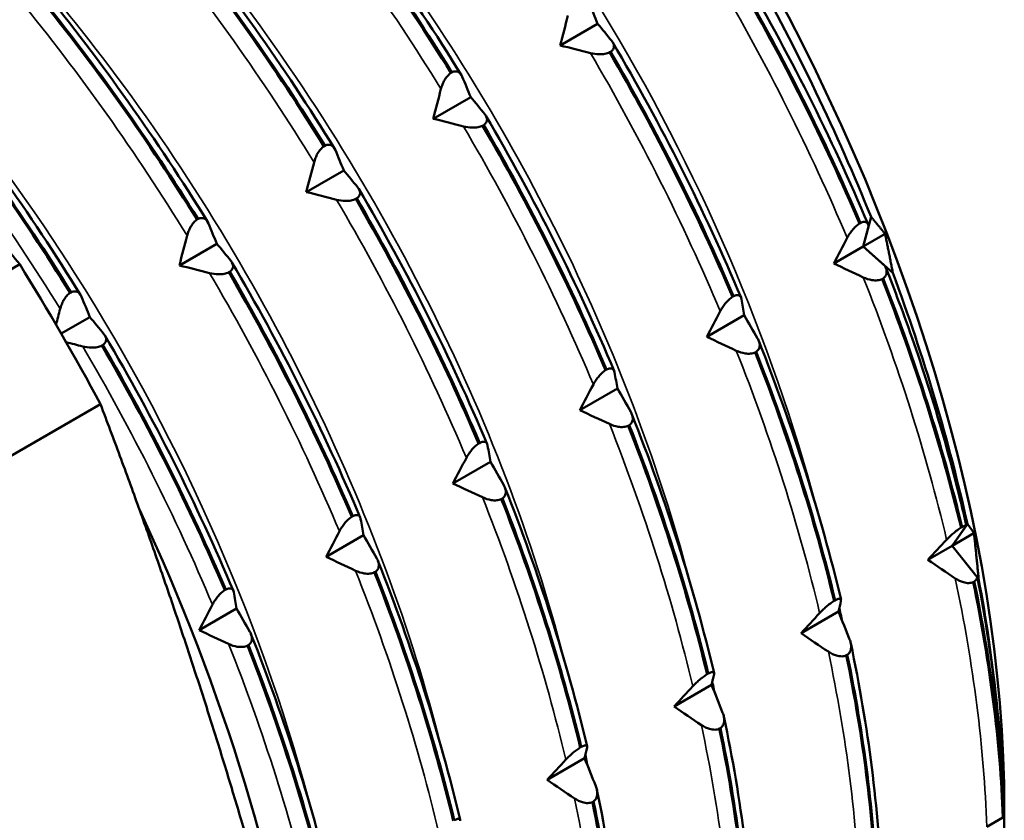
# Model space of a CAD drawing. Header units: millimetres. Extents: x 65 to 370, y 57 to 247.
# Tile 22 of 24: x 357 to 370, y 130 to 140. Entities that reach past the tile are written whole.
import ezdxf

# ---------------------------------------------------------------- set-up
doc = ezdxf.new("R2010")
doc.units = ezdxf.units.MM
doc.layers.add('Видимые тонкие (ГОСТ)', color=7, linetype='Continuous', lineweight=35)
doc.layers.add('Видимый контур (ГОСТ)', color=7, linetype='Continuous', lineweight=50)

msp = doc.modelspace()

# ---------------------------------------------------------------- linework, layer by layer
at = {"layer": 'Видимые тонкие (ГОСТ)'}
for points, knots in [([(367.265, 134.021), (366.719, 136.156), (365.789, 138.375), (364.557, 140.431), (363.456, 142.268), (362.118, 143.966), (360.666, 145.385)], [6.5831463, 6.5831463, 6.5831463, 6.5831463, 7.0623834, 7.0623834, 7.0623834, 7.4905108, 7.4905108, 7.4905108, 7.4905108]), ([(365.629, 133.078), (365.283, 134.442), (364.781, 135.841), (364.137, 137.21), (362.874, 139.896), (361.07, 142.453), (359.034, 144.445)], [12.8663316, 12.8663316, 12.8663316, 12.8663316, 13.1726875, 13.1726875, 13.1726875, 13.7736961, 13.7736961, 13.7736961, 13.7736961]), ([(363.997, 132.134), (363.804, 132.898), (363.562, 133.672), (363.272, 134.446), (362.118, 137.523), (360.211, 140.579), (357.95, 142.946), (357.768, 143.136), (357.585, 143.321), (357.4, 143.501)], [19.1495169, 19.1495169, 19.1495169, 19.1495169, 19.3210005, 19.3210005, 19.3210005, 20.002278, 20.002278, 20.002278, 20.0568814, 20.0568814, 20.0568814, 20.0568814]), ([(362.366, 131.189), (362.358, 131.218), (362.351, 131.246), (362.344, 131.274), (361.562, 134.299), (359.978, 137.483), (357.922, 140.135), (357.246, 141.006), (356.52, 141.818), (355.764, 142.554)], [25.4327023, 25.4327023, 25.4327023, 25.4327023, 25.4390582, 25.4390582, 25.4390582, 26.1172158, 26.1172158, 26.1172158, 26.3400667, 26.3400667, 26.3400667, 26.3400667]), ([(360.729, 130.246), (360.131, 132.581), (359.071, 135.017), (357.665, 137.231), (356.637, 138.849), (355.428, 140.341), (354.129, 141.61)], [31.7158876, 31.7158876, 31.7158876, 31.7158876, 32.2400501, 32.2400501, 32.2400501, 32.623252, 32.623252, 32.623252, 32.623252])]:
    msp.add_open_spline(points, degree=3, knots=knots, dxfattribs=at)
for points in [[(362.377, 139.605), (361.721, 140.671), (360.995, 141.693), (360.217, 142.645)], [(360.743, 138.661), (360.087, 139.727), (359.361, 140.749), (358.583, 141.702)], [(367.607, 137.688), (367.132, 138.815), (366.57, 139.932), (365.936, 141.011)], [(359.108, 137.718), (358.453, 138.783), (357.726, 139.806), (356.948, 140.758)], [(365.973, 136.744), (365.498, 137.872), (364.936, 138.989), (364.302, 140.067)], [(357.474, 136.774), (356.818, 137.84), (356.092, 138.862), (355.314, 139.814)], [(364.339, 135.801), (363.863, 136.928), (363.302, 138.045), (362.667, 139.123)], [(362.704, 134.857), (362.229, 135.984), (361.667, 137.102), (361.033, 138.18)], [(361.07, 133.913), (360.595, 135.041), (360.033, 136.158), (359.398, 137.236)], [(368.888, 133.805), (368.624, 134.916), (368.264, 136.051), (367.815, 137.181)], [(359.435, 132.97), (358.96, 134.097), (358.398, 135.214), (357.764, 136.292)], [(367.253, 132.861), (366.99, 133.972), (366.629, 135.108), (366.18, 136.237)], [(365.619, 131.918), (365.356, 133.029), (364.995, 134.164), (364.546, 135.294)], [(363.984, 130.974), (363.721, 132.085), (363.361, 133.22), (362.912, 134.35)], [(362.35, 130.03), (362.087, 131.142), (361.726, 132.277), (361.277, 133.406)], [(369.404, 130.11), (369.369, 131.129), (369.233, 132.204), (368.999, 133.307)], [(367.546, 132.753), (367.534, 132.817), (367.521, 132.882), (367.508, 132.947)], [(360.716, 129.087), (360.452, 130.198), (360.092, 131.333), (359.643, 132.463)], [(367.77, 129.167), (367.735, 130.185), (367.599, 131.26), (367.365, 132.364)], [(365.907, 131.81), (365.895, 131.875), (365.883, 131.94), (365.87, 132.004)], [(366.135, 128.223), (366.101, 129.242), (365.965, 130.317), (365.73, 131.42)], [(364.273, 130.868), (364.261, 130.932), (364.249, 130.997), (364.236, 131.061)], [(364.501, 127.279), (364.466, 128.298), (364.33, 129.373), (364.096, 130.476)]]:
    msp.add_open_spline(points, degree=3, dxfattribs=at)
at = {"layer": 'Видимый контур (ГОСТ)'}
for p, q in [((364.394, 140.445), (363.912, 140.166)), ((364.561, 140.085), (364.548, 140.077)), ((362.506, 139.811), (362.519, 139.819)), ((362.76, 139.501), (362.277, 139.223)), ((362.927, 139.141), (362.913, 139.133)), ((360.871, 138.867), (360.885, 138.875)), ((361.125, 138.558), (360.643, 138.279)), ((361.293, 138.198), (361.279, 138.19)), ((359.237, 137.924), (359.25, 137.932)), ((367.813, 137.577), (367.915, 137.959)), ((367.765, 137.872), (367.779, 137.88)), ((367.883, 137.837), (367.813, 137.577)), ((368.096, 137.74), (367.813, 137.577)), ((359.491, 137.614), (359.009, 137.335)), ((367.813, 137.577), (367.435, 137.359)), ((368.195, 137.239), (367.813, 137.577)), ((367.813, 137.577), (368.095, 137.327)), ((353.174, 135.167), (356.953, 137.349)), ((359.658, 137.254), (359.644, 137.246)), ((368.071, 137.167), (368.057, 137.159)), ((357.602, 136.98), (357.616, 136.988)), ((366.131, 136.929), (366.144, 136.937)), ((357.857, 136.67), (357.488, 136.458)), ((366.283, 136.694), (365.8, 136.415)), ((358.024, 136.31), (358.01, 136.303)), ((366.436, 136.223), (366.423, 136.215)), ((364.496, 135.985), (364.51, 135.993)), ((364.648, 135.75), (364.166, 135.472)), ((354.214, 133.366), (357.993, 135.548)), ((364.802, 135.28), (364.788, 135.272)), ((362.862, 135.042), (362.876, 135.049)), ((363.014, 134.806), (362.531, 134.528)), ((363.168, 134.336), (363.154, 134.328)), ((361.228, 134.098), (361.241, 134.106)), ((368.957, 133.726), (369.155, 134.007)), ((369.142, 133.989), (368.957, 133.726)), ((369.24, 133.89), (368.957, 133.726)), ((369.073, 133.96), (369.087, 133.968)), ((361.379, 133.863), (360.897, 133.584)), ((368.957, 133.726), (368.647, 133.547)), ((369.3, 133.3), (368.957, 133.726)), ((368.957, 133.726), (369.284, 133.32)), ((361.533, 133.393), (361.519, 133.385)), ((369.244, 133.268), (369.23, 133.26)), ((359.593, 133.154), (359.607, 133.162)), ((367.439, 133.017), (367.452, 133.024)), ((359.745, 132.919), (359.263, 132.641)), ((367.495, 132.882), (367.013, 132.604)), ((359.899, 132.449), (359.885, 132.441)), ((367.609, 132.325), (367.596, 132.317)), ((365.804, 132.073), (365.818, 132.081)), ((365.861, 131.939), (365.378, 131.66)), ((365.975, 131.381), (365.961, 131.373)), ((364.17, 131.129), (364.183, 131.137)), ((364.226, 130.995), (363.744, 130.716)), ((364.341, 130.437), (364.327, 130.429)), ((369.404, 130.11), (369.613, 130.231)), ((369.613, 130.231), (369.627, 130.239)), ((369.627, 130.239), (369.627, 130.239)), ((369.63, 130.322), (369.63, 130.241))]:
    msp.add_line(p, q, dxfattribs=at)
for centre, major_axis, start_param, end_param in [((358.246, 136.895), (-8.05, 13.943), 3.926991, 5.497787), ((342.831, 127.995), (10.875, -18.836), 0, 2.338176), ((341.275, 127.097), (10.875, -18.836), 6.219091, 8.519929), ((341.275, 127.097), (10.75, -18.62), 0.096048, 2.235348), ((357.892, 136.691), (-8.3, 14.376), 4.474405, 4.688574), ((348.488, 131.261), (-9, 15.588), 4.654586, 4.770192), ((357.892, 136.691), (-8.3, 14.376), 4.212605, 4.426775), ((349.054, 131.588), (-8.3, 14.376), 4.097596, 4.562791), ((357.892, 136.691), (-8.3, 14.376), 3.950806, 4.164975)]:
    msp.add_ellipse(centre, major_axis=major_axis, ratio=0.57735, start_param=start_param, end_param=end_param, dxfattribs=at)
for points, weights in [([(356.953, 137.349), (353.456, 141.642), (349.223, 145.509)], [1, 1.05882352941, 1]), ([(367.915, 137.959), (368.008, 137.849), (368.096, 137.74)], [1, 1.00018271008, 1.00007486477]), ([(368.096, 137.74), (368.146, 137.494), (368.195, 137.239)], [1.00007486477, 1.00018271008, 1]), ([(361.195, 124.774), (359.962, 130.374), (357.993, 135.548)], [1, 1.05882352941, 1]), ([(369.155, 134.007), (369.2, 133.949), (369.24, 133.89)], [1, 1.00018271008, 1.00007486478]), ([(369.24, 133.89), (369.271, 133.6), (369.3, 133.3)], [1.00007486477, 1.00018271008, 1]), ([(369.627, 130.239), (369.63, 130.241), (369.63, 130.241)], [1, 1.00018271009, 1.00007486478]), ([(369.63, 130.241), (369.63, 129.922), (369.627, 129.593)], [1.00007486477, 1.00018271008, 1])]:
    msp.add_rational_spline(points, weights, degree=2, dxfattribs=at)
for points in [[(360.506, 142.789), (361.272, 141.849), (361.992, 140.835), (362.64, 139.785)], [(360.459, 142.692), (361.193, 141.786), (361.88, 140.818), (362.506, 139.811)], [(362.519, 139.819), (361.894, 140.826), (361.207, 141.794), (360.473, 142.7)], [(358.825, 141.748), (359.559, 140.842), (360.246, 139.874), (360.871, 138.867)], [(360.885, 138.875), (360.26, 139.882), (359.573, 140.85), (358.839, 141.756)], [(358.871, 141.846), (359.638, 140.906), (360.358, 139.892), (361.005, 138.841)], [(366.224, 141.148), (366.849, 140.085), (367.406, 138.976), (367.876, 137.865)], [(366.182, 141.021), (366.779, 139.997), (367.31, 138.94), (367.765, 137.872)], [(367.779, 137.88), (367.324, 138.948), (366.793, 140.005), (366.196, 141.029)], [(357.237, 140.902), (358.003, 139.962), (358.724, 138.948), (359.371, 137.898)], [(357.19, 140.805), (357.924, 139.899), (358.612, 138.931), (359.237, 137.924)], [(359.25, 137.932), (358.625, 138.939), (357.938, 139.906), (357.204, 140.812)], [(364.285, 140.707), (364.322, 140.62), (364.358, 140.532), (364.394, 140.445)], [(363.912, 140.166), (363.945, 140.294), (363.978, 140.421), (364.012, 140.549)], [(364.394, 140.445), (364.455, 140.372), (364.515, 140.298), (364.575, 140.225)], [(364.302, 140.067), (364.172, 140.1), (364.042, 140.133), (363.912, 140.166)], [(364.589, 140.205), (365.214, 139.141), (365.772, 138.033), (366.241, 136.921)], [(364.548, 140.077), (365.144, 139.054), (365.676, 137.996), (366.131, 136.929)], [(366.144, 136.937), (365.69, 138.004), (365.158, 139.062), (364.561, 140.085)], [(355.556, 139.861), (356.29, 138.955), (356.977, 137.987), (357.602, 136.98)], [(357.616, 136.988), (356.991, 137.995), (356.304, 138.963), (355.57, 139.869)], [(355.602, 139.958), (356.369, 139.018), (357.089, 138.004), (357.737, 136.954)], [(362.651, 139.763), (362.687, 139.676), (362.724, 139.589), (362.76, 139.501)], [(362.277, 139.223), (362.31, 139.35), (362.344, 139.478), (362.377, 139.605)], [(362.76, 139.501), (362.821, 139.428), (362.881, 139.355), (362.941, 139.281)], [(362.667, 139.123), (362.537, 139.156), (362.407, 139.189), (362.277, 139.223)], [(362.955, 139.261), (363.58, 138.198), (364.137, 137.089), (364.607, 135.977)], [(362.913, 139.133), (363.51, 138.11), (364.042, 137.052), (364.496, 135.985)], [(364.51, 135.993), (364.055, 137.06), (363.524, 138.118), (362.927, 139.141)], [(361.017, 138.819), (361.053, 138.732), (361.089, 138.645), (361.125, 138.558)], [(360.643, 138.279), (360.676, 138.406), (360.709, 138.534), (360.743, 138.661)], [(361.125, 138.558), (361.186, 138.484), (361.247, 138.411), (361.306, 138.338)], [(361.321, 138.318), (361.945, 137.254), (362.503, 136.146), (362.973, 135.034)], [(361.033, 138.18), (360.903, 138.213), (360.773, 138.246), (360.643, 138.279)], [(361.279, 138.19), (361.876, 137.166), (362.407, 136.109), (362.862, 135.042)], [(362.876, 135.049), (362.421, 136.117), (361.889, 137.174), (361.293, 138.198)], [(359.382, 137.876), (359.419, 137.789), (359.455, 137.702), (359.491, 137.614)], [(367.881, 137.846), (367.882, 137.843), (367.882, 137.84), (367.883, 137.837)], [(359.009, 137.335), (359.042, 137.463), (359.075, 137.59), (359.108, 137.718)], [(367.435, 137.359), (367.492, 137.469), (367.55, 137.578), (367.607, 137.688)], [(359.491, 137.614), (359.552, 137.541), (359.612, 137.467), (359.672, 137.394)], [(359.398, 137.236), (359.268, 137.269), (359.138, 137.302), (359.009, 137.335)], [(359.686, 137.374), (360.311, 136.31), (360.868, 135.202), (361.338, 134.09)], [(367.815, 137.181), (367.688, 137.24), (367.561, 137.299), (367.435, 137.359)], [(368.103, 137.309), (368.161, 137.162), (368.218, 137.015), (368.274, 136.868)], [(359.644, 137.246), (360.241, 136.223), (360.773, 135.165), (361.228, 134.098)], [(361.241, 134.106), (360.787, 135.173), (360.255, 136.231), (359.658, 137.254)], [(368.057, 137.159), (368.477, 136.089), (368.818, 135.014), (369.073, 133.96)], [(369.087, 133.968), (368.832, 135.022), (368.491, 136.097), (368.071, 137.167)], [(357.748, 136.932), (357.784, 136.845), (357.821, 136.758), (357.857, 136.67)], [(366.247, 136.902), (366.259, 136.833), (366.271, 136.764), (366.283, 136.694)], [(357.421, 136.573), (357.439, 136.64), (357.456, 136.707), (357.474, 136.774)], [(357.857, 136.67), (357.917, 136.597), (357.978, 136.524), (358.038, 136.45)], [(365.8, 136.415), (365.858, 136.525), (365.915, 136.635), (365.973, 136.744)], [(366.283, 136.694), (366.34, 136.594), (366.397, 136.495), (366.454, 136.395)], [(358.052, 136.43), (358.677, 135.367), (359.234, 134.258), (359.704, 133.146)], [(366.18, 136.237), (366.054, 136.296), (365.927, 136.356), (365.8, 136.415)], [(357.764, 136.292), (357.693, 136.31), (357.622, 136.328), (357.552, 136.346)], [(358.01, 136.303), (358.607, 135.279), (359.138, 134.222), (359.593, 133.154)], [(359.607, 133.162), (359.152, 134.229), (358.621, 135.287), (358.024, 136.31)], [(366.469, 136.365), (366.909, 135.254), (367.267, 134.129), (367.528, 133.034)], [(366.423, 136.215), (366.843, 135.145), (367.184, 134.071), (367.439, 133.017)], [(367.452, 133.024), (367.198, 134.078), (366.857, 135.153), (366.436, 136.223)], [(364.612, 135.959), (364.625, 135.889), (364.637, 135.82), (364.648, 135.75)], [(364.166, 135.472), (364.223, 135.581), (364.281, 135.691), (364.339, 135.801)], [(364.648, 135.75), (364.706, 135.651), (364.763, 135.551), (364.82, 135.452)], [(364.546, 135.294), (364.419, 135.353), (364.293, 135.412), (364.166, 135.472)], [(364.834, 135.422), (365.275, 134.31), (365.632, 133.186), (365.893, 132.09)], [(364.788, 135.272), (365.208, 134.201), (365.549, 133.127), (365.804, 132.073)], [(365.818, 132.081), (365.563, 133.135), (365.222, 134.209), (364.802, 135.28)], [(362.978, 135.015), (362.99, 134.946), (363.002, 134.876), (363.014, 134.806)], [(362.531, 134.528), (362.589, 134.638), (362.646, 134.747), (362.704, 134.857)], [(363.014, 134.806), (363.071, 134.707), (363.129, 134.608), (363.185, 134.508)], [(362.912, 134.35), (362.785, 134.409), (362.658, 134.468), (362.531, 134.528)], [(363.2, 134.478), (363.641, 133.366), (363.998, 132.242), (364.259, 131.147)], [(363.154, 134.328), (363.574, 133.258), (363.915, 132.183), (364.17, 131.129)], [(364.183, 131.137), (363.929, 132.191), (363.588, 133.266), (363.168, 134.336)], [(361.343, 134.071), (361.356, 134.002), (361.368, 133.933), (361.379, 133.863)], [(360.897, 133.584), (360.954, 133.694), (361.012, 133.804), (361.07, 133.913)], [(361.379, 133.863), (361.437, 133.763), (361.494, 133.664), (361.551, 133.564)], [(368.647, 133.547), (368.727, 133.633), (368.807, 133.719), (368.888, 133.805)], [(361.277, 133.406), (361.15, 133.465), (361.024, 133.525), (360.897, 133.584)], [(361.566, 133.534), (362.006, 132.423), (362.363, 131.298), (362.624, 130.203)], [(368.999, 133.307), (368.882, 133.387), (368.764, 133.467), (368.647, 133.547)], [(361.519, 133.385), (361.94, 132.314), (362.281, 131.24), (362.535, 130.186)], [(362.549, 130.194), (362.294, 131.248), (361.953, 132.322), (361.533, 133.393)], [(369.23, 133.26), (369.446, 132.217), (369.575, 131.199), (369.613, 130.231)], [(369.627, 130.239), (369.588, 131.207), (369.46, 132.225), (369.244, 133.268)], [(369.284, 133.32), (369.491, 132.258), (369.606, 131.224), (369.627, 130.239)], [(359.709, 133.128), (359.721, 133.059), (359.733, 132.989), (359.745, 132.919)], [(367.527, 133.019), (367.517, 132.974), (367.506, 132.928), (367.495, 132.882)], [(359.263, 132.641), (359.32, 132.75), (359.378, 132.86), (359.435, 132.97)], [(359.745, 132.919), (359.803, 132.82), (359.86, 132.72), (359.917, 132.621)], [(367.013, 132.604), (367.093, 132.689), (367.173, 132.775), (367.253, 132.861)], [(367.495, 132.882), (367.543, 132.762), (367.591, 132.642), (367.639, 132.522)], [(359.643, 132.463), (359.516, 132.522), (359.389, 132.581), (359.263, 132.641)], [(359.931, 132.591), (360.372, 131.479), (360.729, 130.355), (360.99, 129.26)], [(367.365, 132.364), (367.247, 132.443), (367.13, 132.523), (367.013, 132.604)], [(359.885, 132.441), (360.305, 131.371), (360.646, 130.296), (360.901, 129.242)], [(360.915, 129.25), (360.66, 130.304), (360.319, 131.379), (359.899, 132.449)], [(367.653, 132.474), (367.881, 131.393), (368.015, 130.332), (368.052, 129.33)], [(367.596, 132.317), (367.812, 131.273), (367.94, 130.255), (367.979, 129.287)], [(367.993, 129.295), (367.954, 130.263), (367.825, 131.281), (367.609, 132.325)], [(365.893, 132.076), (365.882, 132.03), (365.872, 131.984), (365.861, 131.939)], [(365.378, 131.66), (365.458, 131.746), (365.538, 131.832), (365.619, 131.918)], [(365.861, 131.939), (365.909, 131.818), (365.957, 131.698), (366.004, 131.578)], [(365.73, 131.42), (365.613, 131.5), (365.496, 131.58), (365.378, 131.66)], [(366.019, 131.53), (366.247, 130.449), (366.381, 129.388), (366.418, 128.386)], [(365.961, 131.373), (366.177, 130.329), (366.306, 129.312), (366.344, 128.344)], [(366.358, 128.352), (366.32, 129.32), (366.191, 130.337), (365.975, 131.381)], [(364.258, 131.132), (364.248, 131.087), (364.237, 131.041), (364.226, 130.995)], [(363.744, 130.716), (363.824, 130.802), (363.904, 130.888), (363.984, 130.974)], [(364.226, 130.995), (364.275, 130.875), (364.322, 130.755), (364.37, 130.635)], [(364.096, 130.476), (363.979, 130.556), (363.861, 130.636), (363.744, 130.716)], [(364.385, 130.586), (364.612, 129.505), (364.747, 128.445), (364.783, 127.442)], [(364.327, 130.429), (364.543, 129.386), (364.672, 128.368), (364.71, 127.4)], [(364.724, 127.408), (364.685, 128.376), (364.557, 129.394), (364.341, 130.437)]]:
    msp.add_open_spline(points, degree=3, dxfattribs=at)
for points, knots in [([(364.575, 140.225), (364.584, 140.214), (364.592, 140.202), (364.602, 140.179), (364.604, 140.167), (364.605, 140.142), (364.601, 140.128), (364.586, 140.104), (364.575, 140.094), (364.561, 140.085)], [-0.02572708, -0.02572708, -0.02572708, -0.02572708, -0.01933654, -0.01933654, -0.01337878, -0.01337878, -0.00623494, -0.00623494, 0, 0, 0, 0]), ([(364.548, 140.077), (364.539, 140.073), (364.53, 140.069), (364.51, 140.062), (364.5, 140.06), (364.465, 140.053), (364.44, 140.051), (364.379, 140.052), (364.34, 140.057), (364.302, 140.067)], [-0.02885716, -0.02885716, -0.02885716, -0.02885716, -0.02499573, -0.02499573, -0.02102795, -0.02102795, -0.01254855, -0.01254855, 0, 0, 0, 0]), ([(362.377, 139.605), (362.382, 139.624), (362.389, 139.644), (362.404, 139.682), (362.413, 139.7), (362.434, 139.738), (362.448, 139.757), (362.477, 139.789), (362.491, 139.802), (362.506, 139.811)], [-0.02572708, -0.02572708, -0.02572708, -0.02572708, -0.01933654, -0.01933654, -0.01337878, -0.01337878, -0.00623494, -0.00623494, 0, 0, 0, 0]), ([(362.519, 139.819), (362.527, 139.823), (362.535, 139.826), (362.551, 139.83), (362.558, 139.831), (362.581, 139.831), (362.595, 139.827), (362.625, 139.808), (362.64, 139.789), (362.651, 139.763)], [-0.02885716, -0.02885716, -0.02885716, -0.02885716, -0.02499573, -0.02499573, -0.02102795, -0.02102795, -0.01254855, -0.01254855, 0, 0, 0, 0]), ([(362.941, 139.281), (362.95, 139.27), (362.957, 139.258), (362.967, 139.235), (362.97, 139.224), (362.97, 139.199), (362.967, 139.185), (362.951, 139.161), (362.941, 139.15), (362.927, 139.141)], [-0.02572708, -0.02572708, -0.02572708, -0.02572708, -0.01933654, -0.01933654, -0.01337878, -0.01337878, -0.00623494, -0.00623494, 0, 0, 0, 0]), ([(362.913, 139.133), (362.905, 139.129), (362.896, 139.125), (362.876, 139.119), (362.865, 139.116), (362.831, 139.109), (362.806, 139.107), (362.744, 139.108), (362.705, 139.114), (362.667, 139.123)], [-0.02885716, -0.02885716, -0.02885716, -0.02885716, -0.02499573, -0.02499573, -0.02102795, -0.02102795, -0.01254855, -0.01254855, 0, 0, 0, 0]), ([(360.743, 138.661), (360.748, 138.681), (360.754, 138.7), (360.77, 138.738), (360.778, 138.756), (360.8, 138.794), (360.814, 138.814), (360.842, 138.845), (360.856, 138.858), (360.871, 138.867)], [-0.02572708, -0.02572708, -0.02572708, -0.02572708, -0.01933654, -0.01933654, -0.01337878, -0.01337878, -0.00623494, -0.00623494, 0, 0, 0, 0]), ([(360.885, 138.875), (360.893, 138.879), (360.901, 138.882), (360.916, 138.887), (360.924, 138.888), (360.947, 138.888), (360.961, 138.883), (360.991, 138.864), (361.006, 138.845), (361.017, 138.819)], [-0.02885716, -0.02885716, -0.02885716, -0.02885716, -0.02499573, -0.02499573, -0.02102795, -0.02102795, -0.01254855, -0.01254855, 0, 0, 0, 0]), ([(361.306, 138.338), (361.316, 138.327), (361.323, 138.315), (361.333, 138.292), (361.336, 138.28), (361.336, 138.255), (361.332, 138.241), (361.317, 138.217), (361.306, 138.207), (361.293, 138.198)], [-0.02572708, -0.02572708, -0.02572708, -0.02572708, -0.01933654, -0.01933654, -0.01337878, -0.01337878, -0.00623494, -0.00623494, 0, 0, 0, 0]), ([(361.279, 138.19), (361.27, 138.185), (361.261, 138.182), (361.241, 138.175), (361.231, 138.172), (361.196, 138.166), (361.171, 138.164), (361.11, 138.165), (361.071, 138.17), (361.033, 138.18)], [-0.02885716, -0.02885716, -0.02885716, -0.02885716, -0.02499573, -0.02499573, -0.02102795, -0.02102795, -0.01254855, -0.01254855, 0, 0, 0, 0]), ([(359.25, 137.932), (359.258, 137.936), (359.266, 137.939), (359.282, 137.943), (359.29, 137.944), (359.313, 137.944), (359.327, 137.939), (359.357, 137.92), (359.371, 137.901), (359.382, 137.876)], [-0.02885716, -0.02885716, -0.02885716, -0.02885716, -0.02499573, -0.02499573, -0.02102795, -0.02102795, -0.01254855, -0.01254855, 0, 0, 0, 0]), ([(359.108, 137.718), (359.114, 137.737), (359.12, 137.757), (359.135, 137.794), (359.144, 137.812), (359.166, 137.85), (359.179, 137.87), (359.208, 137.902), (359.222, 137.914), (359.237, 137.924)], [-0.02572708, -0.02572708, -0.02572708, -0.02572708, -0.01933654, -0.01933654, -0.01337878, -0.01337878, -0.00623494, -0.00623494, 0, 0, 0, 0]), ([(367.607, 137.688), (367.616, 137.705), (367.626, 137.722), (367.648, 137.755), (367.659, 137.771), (367.687, 137.804), (367.703, 137.822), (367.735, 137.851), (367.75, 137.863), (367.765, 137.872)], [-0.02572708, -0.02572708, -0.02572708, -0.02572708, -0.01933654, -0.01933654, -0.01337878, -0.01337878, -0.00623494, -0.00623494, 0, 0, 0, 0]), ([(367.779, 137.88), (367.787, 137.884), (367.794, 137.888), (367.809, 137.893), (367.816, 137.894), (367.836, 137.897), (367.847, 137.894), (367.869, 137.881), (367.877, 137.866), (367.881, 137.846)], [-0.02885716, -0.02885716, -0.02885716, -0.02885716, -0.02499573, -0.02499573, -0.02102795, -0.02102795, -0.01254855, -0.01254855, 0, 0, 0, 0]), ([(359.672, 137.394), (359.681, 137.383), (359.689, 137.371), (359.698, 137.348), (359.701, 137.337), (359.701, 137.311), (359.698, 137.298), (359.682, 137.273), (359.672, 137.263), (359.658, 137.254)], [-0.02572708, -0.02572708, -0.02572708, -0.02572708, -0.01933654, -0.01933654, -0.01337878, -0.01337878, -0.00623494, -0.00623494, 0, 0, 0, 0]), ([(368.095, 137.327), (368.101, 137.316), (368.105, 137.304), (368.113, 137.278), (368.116, 137.263), (368.115, 137.232), (368.111, 137.215), (368.095, 137.188), (368.085, 137.176), (368.071, 137.167)], [-0.02402417, -0.02402417, -0.02402417, -0.02402417, -0.01933654, -0.01933654, -0.01337878, -0.01337878, -0.00623494, -0.00623494, 0, 0, 0, 0]), ([(359.644, 137.246), (359.636, 137.242), (359.627, 137.238), (359.607, 137.231), (359.596, 137.229), (359.562, 137.222), (359.537, 137.22), (359.475, 137.221), (359.437, 137.226), (359.398, 137.236)], [-0.02885716, -0.02885716, -0.02885716, -0.02885716, -0.02499573, -0.02499573, -0.02102795, -0.02102795, -0.01254855, -0.01254855, 0, 0, 0, 0]), ([(368.057, 137.159), (368.049, 137.155), (368.04, 137.151), (368.02, 137.146), (368.009, 137.144), (367.975, 137.141), (367.951, 137.142), (367.89, 137.152), (367.852, 137.164), (367.815, 137.181)], [-0.02885716, -0.02885716, -0.02885716, -0.02885716, -0.02499573, -0.02499573, -0.02102795, -0.02102795, -0.01254855, -0.01254855, 0, 0, 0, 0]), ([(357.474, 136.774), (357.479, 136.793), (357.486, 136.813), (357.501, 136.851), (357.509, 136.869), (357.531, 136.907), (357.545, 136.926), (357.573, 136.958), (357.588, 136.971), (357.602, 136.98)], [-0.02572708, -0.02572708, -0.02572708, -0.02572708, -0.01933654, -0.01933654, -0.01337877, -0.01337877, -0.00623493, -0.00623493, 0, 0, 0, 0]), ([(357.616, 136.988), (357.624, 136.992), (357.632, 136.995), (357.647, 136.999), (357.655, 137), (357.678, 137), (357.692, 136.996), (357.722, 136.977), (357.737, 136.958), (357.748, 136.932)], [-0.02885716, -0.02885716, -0.02885716, -0.02885716, -0.02499572, -0.02499572, -0.02102794, -0.02102794, -0.01254855, -0.01254855, 0, 0, 0, 0]), ([(365.973, 136.744), (365.982, 136.761), (365.992, 136.778), (366.013, 136.811), (366.025, 136.827), (366.052, 136.861), (366.069, 136.878), (366.101, 136.908), (366.116, 136.92), (366.131, 136.929)], [-0.02572708, -0.02572708, -0.02572708, -0.02572708, -0.01933654, -0.01933654, -0.01337878, -0.01337878, -0.00623494, -0.00623494, 0, 0, 0, 0]), ([(366.144, 136.937), (366.152, 136.941), (366.16, 136.944), (366.174, 136.949), (366.181, 136.951), (366.201, 136.953), (366.213, 136.95), (366.234, 136.937), (366.243, 136.923), (366.247, 136.902)], [-0.02885716, -0.02885716, -0.02885716, -0.02885716, -0.02499573, -0.02499573, -0.02102795, -0.02102795, -0.01254855, -0.01254855, 0, 0, 0, 0]), ([(368.274, 136.868), (368.528, 136.191), (368.817, 135.322), (369.09, 134.209), (369.117, 134.099), (369.142, 133.989)], [0.0682064, 0.0682064, 0.0682064, 0.0682064, 0.2371214, 0.2371214, 0.2557436, 0.2557436, 0.2557436, 0.2557436]), ([(358.038, 136.45), (358.047, 136.439), (358.054, 136.428), (358.064, 136.404), (358.067, 136.393), (358.067, 136.368), (358.063, 136.354), (358.048, 136.33), (358.038, 136.319), (358.024, 136.31)], [-0.02572708, -0.02572708, -0.02572708, -0.02572708, -0.01933654, -0.01933654, -0.01337877, -0.01337877, -0.00623493, -0.00623493, 0, 0, 0, 0]), ([(358.01, 136.303), (358.002, 136.298), (357.992, 136.294), (357.973, 136.288), (357.962, 136.285), (357.927, 136.278), (357.903, 136.277), (357.841, 136.277), (357.802, 136.283), (357.764, 136.292)], [-0.02885716, -0.02885716, -0.02885716, -0.02885716, -0.02499571, -0.02499571, -0.02102793, -0.02102793, -0.01254854, -0.01254854, 0, 0, 0, 0]), ([(366.454, 136.395), (366.463, 136.38), (366.47, 136.365), (366.479, 136.334), (366.481, 136.32), (366.481, 136.288), (366.477, 136.272), (366.461, 136.244), (366.45, 136.233), (366.436, 136.223)], [-0.02572708, -0.02572708, -0.02572708, -0.02572708, -0.01933654, -0.01933654, -0.01337878, -0.01337878, -0.00623494, -0.00623494, 0, 0, 0, 0]), ([(366.423, 136.215), (366.414, 136.211), (366.405, 136.208), (366.385, 136.202), (366.375, 136.201), (366.341, 136.197), (366.316, 136.198), (366.256, 136.208), (366.218, 136.22), (366.18, 136.237)], [-0.02885716, -0.02885716, -0.02885716, -0.02885716, -0.02499573, -0.02499573, -0.02102795, -0.02102795, -0.01254855, -0.01254855, 0, 0, 0, 0]), ([(364.339, 135.801), (364.347, 135.817), (364.357, 135.834), (364.379, 135.867), (364.391, 135.883), (364.418, 135.917), (364.434, 135.935), (364.466, 135.964), (364.481, 135.976), (364.496, 135.985)], [-0.02572708, -0.02572708, -0.02572708, -0.02572708, -0.01933654, -0.01933654, -0.01337878, -0.01337878, -0.00623494, -0.00623494, 0, 0, 0, 0]), ([(364.51, 135.993), (364.518, 135.997), (364.525, 136.001), (364.54, 136.005), (364.547, 136.007), (364.567, 136.009), (364.578, 136.007), (364.6, 135.994), (364.609, 135.979), (364.612, 135.959)], [-0.02885716, -0.02885716, -0.02885716, -0.02885716, -0.02499573, -0.02499573, -0.02102795, -0.02102795, -0.01254855, -0.01254855, 0, 0, 0, 0]), ([(364.82, 135.452), (364.829, 135.437), (364.835, 135.421), (364.844, 135.391), (364.847, 135.376), (364.846, 135.345), (364.842, 135.328), (364.827, 135.3), (364.816, 135.289), (364.802, 135.28)], [-0.02572708, -0.02572708, -0.02572708, -0.02572708, -0.01933654, -0.01933654, -0.01337878, -0.01337878, -0.00623494, -0.00623494, 0, 0, 0, 0]), ([(364.788, 135.272), (364.78, 135.268), (364.771, 135.264), (364.751, 135.259), (364.741, 135.257), (364.706, 135.253), (364.682, 135.255), (364.621, 135.264), (364.583, 135.276), (364.546, 135.294)], [-0.02885716, -0.02885716, -0.02885716, -0.02885716, -0.02499573, -0.02499573, -0.02102795, -0.02102795, -0.01254855, -0.01254855, 0, 0, 0, 0]), ([(362.704, 134.857), (362.713, 134.874), (362.723, 134.891), (362.745, 134.924), (362.756, 134.94), (362.784, 134.973), (362.8, 134.991), (362.832, 135.02), (362.847, 135.032), (362.862, 135.042)], [-0.02572708, -0.02572708, -0.02572708, -0.02572708, -0.01933654, -0.01933654, -0.01337878, -0.01337878, -0.00623494, -0.00623494, 0, 0, 0, 0]), ([(362.876, 135.049), (362.884, 135.054), (362.891, 135.057), (362.906, 135.062), (362.912, 135.063), (362.933, 135.066), (362.944, 135.063), (362.966, 135.05), (362.974, 135.036), (362.978, 135.015)], [-0.02885716, -0.02885716, -0.02885716, -0.02885716, -0.02499573, -0.02499573, -0.02102795, -0.02102795, -0.01254855, -0.01254855, 0, 0, 0, 0]), ([(363.185, 134.508), (363.194, 134.493), (363.201, 134.477), (363.21, 134.447), (363.212, 134.433), (363.212, 134.401), (363.208, 134.385), (363.192, 134.357), (363.181, 134.345), (363.168, 134.336)], [-0.02572708, -0.02572708, -0.02572708, -0.02572708, -0.01933654, -0.01933654, -0.01337878, -0.01337878, -0.00623494, -0.00623494, 0, 0, 0, 0]), ([(363.154, 134.328), (363.145, 134.324), (363.136, 134.321), (363.117, 134.315), (363.106, 134.313), (363.072, 134.31), (363.048, 134.311), (362.987, 134.321), (362.949, 134.333), (362.912, 134.35)], [-0.02885716, -0.02885716, -0.02885716, -0.02885716, -0.02499573, -0.02499573, -0.02102795, -0.02102795, -0.01254855, -0.01254855, 0, 0, 0, 0]), ([(361.07, 133.913), (361.079, 133.93), (361.089, 133.947), (361.11, 133.98), (361.122, 133.996), (361.149, 134.03), (361.165, 134.048), (361.198, 134.077), (361.213, 134.089), (361.228, 134.098)], [-0.02572708, -0.02572708, -0.02572708, -0.02572708, -0.01933654, -0.01933654, -0.01337878, -0.01337878, -0.00623494, -0.00623494, 0, 0, 0, 0]), ([(361.241, 134.106), (361.249, 134.11), (361.257, 134.113), (361.271, 134.118), (361.278, 134.12), (361.298, 134.122), (361.309, 134.12), (361.331, 134.106), (361.34, 134.092), (361.343, 134.071)], [-0.02885716, -0.02885716, -0.02885716, -0.02885716, -0.02499573, -0.02499573, -0.02102795, -0.02102795, -0.01254855, -0.01254855, 0, 0, 0, 0]), ([(368.888, 133.805), (368.9, 133.818), (368.913, 133.831), (368.941, 133.858), (368.955, 133.871), (368.988, 133.899), (369.007, 133.914), (369.042, 133.94), (369.058, 133.951), (369.073, 133.96)], [-0.02572708, -0.02572708, -0.02572708, -0.02572708, -0.01933654, -0.01933654, -0.01337878, -0.01337878, -0.00623494, -0.00623494, 0, 0, 0, 0]), ([(369.087, 133.968), (369.094, 133.972), (369.102, 133.976), (369.115, 133.982), (369.121, 133.984), (369.133, 133.988), (369.138, 133.989), (369.142, 133.989)], [-0.02885716, -0.02885716, -0.02885716, -0.02885716, -0.02499573, -0.02499573, -0.02102795, -0.02102795, -0.01689652, -0.01689652, -0.01689652, -0.01689652]), ([(361.551, 133.564), (361.56, 133.549), (361.567, 133.534), (361.576, 133.504), (361.578, 133.489), (361.577, 133.458), (361.574, 133.441), (361.558, 133.413), (361.547, 133.402), (361.533, 133.393)], [-0.02572708, -0.02572708, -0.02572708, -0.02572708, -0.01933654, -0.01933654, -0.01337878, -0.01337878, -0.00623494, -0.00623494, 0, 0, 0, 0]), ([(361.519, 133.385), (361.511, 133.38), (361.502, 133.377), (361.482, 133.372), (361.472, 133.37), (361.438, 133.366), (361.413, 133.367), (361.353, 133.377), (361.315, 133.389), (361.277, 133.406)], [-0.02885716, -0.02885716, -0.02885716, -0.02885716, -0.02499573, -0.02499573, -0.02102795, -0.02102795, -0.01254855, -0.01254855, 0, 0, 0, 0]), ([(369.23, 133.26), (369.222, 133.256), (369.213, 133.253), (369.193, 133.249), (369.183, 133.247), (369.15, 133.246), (369.127, 133.25), (369.069, 133.267), (369.034, 133.284), (368.999, 133.307)], [-0.02885716, -0.02885716, -0.02885716, -0.02885716, -0.02499573, -0.02499573, -0.02102795, -0.02102795, -0.01254855, -0.01254855, 0, 0, 0, 0]), ([(369.284, 133.32), (369.282, 133.314), (369.28, 133.309), (369.269, 133.29), (369.258, 133.278), (369.244, 133.268)], [-0.008419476, -0.008419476, -0.008419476, -0.008419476, -0.006234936, -0.006234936, 0, 0, 0, 0]), ([(359.435, 132.97), (359.444, 132.987), (359.454, 133.004), (359.476, 133.036), (359.487, 133.052), (359.515, 133.086), (359.531, 133.104), (359.563, 133.133), (359.578, 133.145), (359.593, 133.154)], [-0.02572708, -0.02572708, -0.02572708, -0.02572708, -0.01933654, -0.01933654, -0.01337877, -0.01337877, -0.00623493, -0.00623493, 0, 0, 0, 0]), ([(359.607, 133.162), (359.615, 133.166), (359.622, 133.17), (359.637, 133.175), (359.644, 133.176), (359.664, 133.178), (359.675, 133.176), (359.697, 133.163), (359.705, 133.148), (359.709, 133.128)], [-0.02885716, -0.02885716, -0.02885716, -0.02885716, -0.02499572, -0.02499572, -0.02102794, -0.02102794, -0.01254855, -0.01254855, 0, 0, 0, 0]), ([(367.253, 132.861), (367.265, 132.874), (367.279, 132.888), (367.306, 132.914), (367.321, 132.927), (367.353, 132.956), (367.372, 132.971), (367.407, 132.997), (367.423, 133.008), (367.439, 133.017)], [-0.02572708, -0.02572708, -0.02572708, -0.02572708, -0.01933654, -0.01933654, -0.01337878, -0.01337878, -0.00623494, -0.00623494, 0, 0, 0, 0]), ([(367.452, 133.024), (367.46, 133.029), (367.467, 133.032), (367.481, 133.038), (367.487, 133.041), (367.504, 133.046), (367.513, 133.046), (367.527, 133.041), (367.53, 133.033), (367.527, 133.019)], [-0.02885716, -0.02885716, -0.02885716, -0.02885716, -0.02499573, -0.02499573, -0.02102795, -0.02102795, -0.01254855, -0.01254855, 0, 0, 0, 0]), ([(359.917, 132.621), (359.925, 132.606), (359.932, 132.59), (359.941, 132.56), (359.943, 132.545), (359.943, 132.514), (359.939, 132.497), (359.923, 132.469), (359.913, 132.458), (359.899, 132.449)], [-0.02572708, -0.02572708, -0.02572708, -0.02572708, -0.01933654, -0.01933654, -0.01337877, -0.01337877, -0.00623493, -0.00623493, 0, 0, 0, 0]), ([(367.639, 132.522), (367.646, 132.503), (367.651, 132.485), (367.658, 132.449), (367.659, 132.432), (367.656, 132.396), (367.652, 132.377), (367.634, 132.346), (367.623, 132.334), (367.609, 132.325)], [-0.02572708, -0.02572708, -0.02572708, -0.02572708, -0.01933654, -0.01933654, -0.01337878, -0.01337878, -0.00623494, -0.00623494, 0, 0, 0, 0]), ([(359.885, 132.441), (359.877, 132.437), (359.868, 132.433), (359.848, 132.428), (359.837, 132.426), (359.803, 132.423), (359.779, 132.424), (359.718, 132.433), (359.68, 132.445), (359.643, 132.463)], [-0.02885716, -0.02885716, -0.02885716, -0.02885716, -0.02499571, -0.02499571, -0.02102793, -0.02102793, -0.01254854, -0.01254854, 0, 0, 0, 0]), ([(367.596, 132.317), (367.587, 132.313), (367.578, 132.309), (367.559, 132.305), (367.549, 132.304), (367.516, 132.303), (367.492, 132.306), (367.435, 132.323), (367.4, 132.34), (367.365, 132.364)], [-0.02885716, -0.02885716, -0.02885716, -0.02885716, -0.02499573, -0.02499573, -0.02102795, -0.02102795, -0.01254855, -0.01254855, 0, 0, 0, 0]), ([(365.818, 132.081), (365.826, 132.085), (365.833, 132.089), (365.846, 132.095), (365.853, 132.097), (365.87, 132.102), (365.878, 132.103), (365.893, 132.098), (365.896, 132.089), (365.893, 132.076)], [-0.02885716, -0.02885716, -0.02885716, -0.02885716, -0.02499573, -0.02499573, -0.02102795, -0.02102795, -0.01254855, -0.01254855, 0, 0, 0, 0]), ([(365.619, 131.918), (365.631, 131.931), (365.644, 131.944), (365.672, 131.971), (365.686, 131.984), (365.719, 132.012), (365.738, 132.027), (365.773, 132.053), (365.789, 132.064), (365.804, 132.073)], [-0.02572708, -0.02572708, -0.02572708, -0.02572708, -0.01933654, -0.01933654, -0.01337878, -0.01337878, -0.00623494, -0.00623494, 0, 0, 0, 0]), ([(366.004, 131.578), (366.011, 131.56), (366.017, 131.541), (366.023, 131.506), (366.025, 131.488), (366.022, 131.452), (366.017, 131.433), (366, 131.402), (365.989, 131.39), (365.975, 131.381)], [-0.02572708, -0.02572708, -0.02572708, -0.02572708, -0.01933654, -0.01933654, -0.01337878, -0.01337878, -0.00623494, -0.00623494, 0, 0, 0, 0]), ([(365.961, 131.373), (365.953, 131.369), (365.944, 131.366), (365.925, 131.361), (365.914, 131.36), (365.881, 131.359), (365.858, 131.363), (365.801, 131.379), (365.765, 131.397), (365.73, 131.42)], [-0.02885716, -0.02885716, -0.02885716, -0.02885716, -0.02499573, -0.02499573, -0.02102795, -0.02102795, -0.01254855, -0.01254855, 0, 0, 0, 0]), ([(363.984, 130.974), (363.997, 130.987), (364.01, 131.001), (364.038, 131.027), (364.052, 131.04), (364.085, 131.068), (364.103, 131.083), (364.139, 131.109), (364.155, 131.12), (364.17, 131.129)], [-0.02572708, -0.02572708, -0.02572708, -0.02572708, -0.01933654, -0.01933654, -0.01337878, -0.01337878, -0.00623494, -0.00623494, 0, 0, 0, 0]), ([(364.183, 131.137), (364.191, 131.142), (364.198, 131.145), (364.212, 131.151), (364.218, 131.154), (364.235, 131.159), (364.244, 131.159), (364.258, 131.154), (364.261, 131.145), (364.258, 131.132)], [-0.02885716, -0.02885716, -0.02885716, -0.02885716, -0.02499573, -0.02499573, -0.02102795, -0.02102795, -0.01254855, -0.01254855, 0, 0, 0, 0]), ([(364.37, 130.635), (364.377, 130.616), (364.383, 130.598), (364.389, 130.562), (364.39, 130.545), (364.388, 130.508), (364.383, 130.49), (364.366, 130.459), (364.355, 130.447), (364.341, 130.437)], [-0.02572708, -0.02572708, -0.02572708, -0.02572708, -0.01933654, -0.01933654, -0.01337878, -0.01337878, -0.00623494, -0.00623494, 0, 0, 0, 0]), ([(364.327, 130.429), (364.318, 130.425), (364.31, 130.422), (364.29, 130.418), (364.28, 130.416), (364.247, 130.415), (364.224, 130.419), (364.166, 130.436), (364.131, 130.453), (364.096, 130.476)], [-0.02885716, -0.02885716, -0.02885716, -0.02885716, -0.02499573, -0.02499573, -0.02102795, -0.02102795, -0.01254855, -0.01254855, 0, 0, 0, 0]), ([(362.549, 130.194), (362.557, 130.198), (362.564, 130.202), (362.578, 130.208), (362.584, 130.21), (362.601, 130.215), (362.61, 130.215), (362.624, 130.21), (362.627, 130.202), (362.624, 130.188)], [-0.02885716, -0.02885716, -0.02885716, -0.02885716, -0.02499573, -0.02499573, -0.02102795, -0.02102795, -0.01254855, -0.01254855, 0, 0, 0, 0])]:
    msp.add_open_spline(points, degree=3, knots=knots, dxfattribs=at)

doc.saveas('drawing.dxf')
